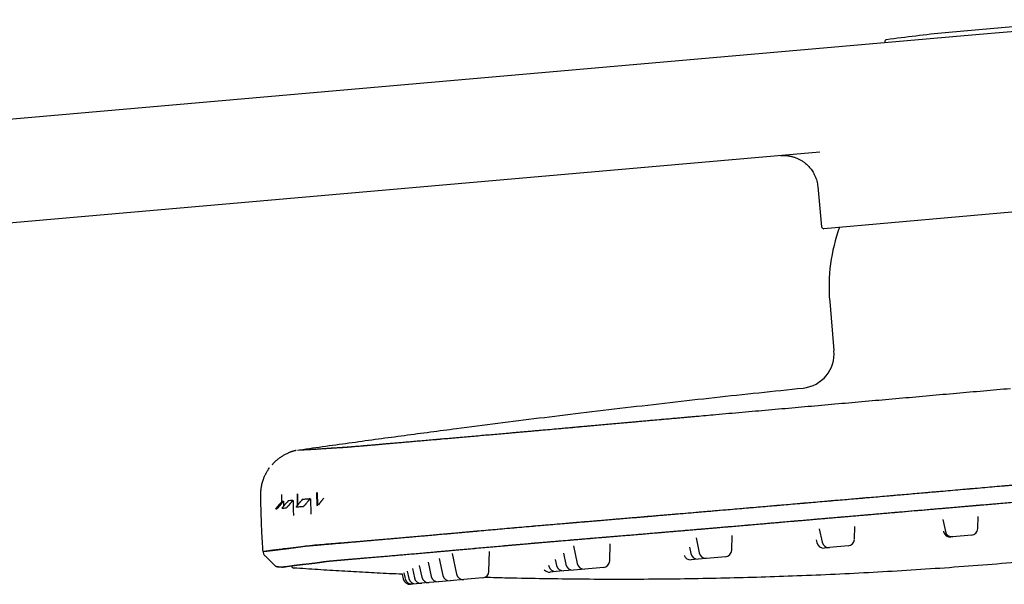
# Model space of a CAD drawing. Header units: millimetres. Extents: x 8 to 1894, y 12 to 2738.
# Tile 157 of 158: x 1639 to 1782, y 2656 to 2738. Entities that reach past the tile are written whole.
import ezdxf

# ---------------------------------------------------------------- set-up
doc = ezdxf.new("R2010")
doc.units = ezdxf.units.MM

msp = doc.modelspace()

# ---------------------------------------------------------------- linework, layer by layer
at = {"color": 7, "linetype": 'Continuous', "lineweight": 30}
for p, q in [((1778.28, 2736), (1802.32, 2738.1)), ((1778.22, 2736.65), (1773.31, 2736.22)), ((1783.13, 2737.08), (1778.22, 2736.65)), ((1465.78, 2708.66), (1778.28, 2736)), ((1764.58, 2734.88), (1764.58, 2734.8)), ((1755.14, 2718.91), (1464.1, 2693.45)), ((1754.86, 2713.91), (1755.42, 2708.09)), ((1805.37, 2712.17), (1755.74, 2707.82)), ((1756.59, 2697.26), (1757.21, 2690.15)), ((1679.45, 2675.73), (1679.72, 2675.78)), ((1682.21, 2669.59), (1682.25, 2667.74)), ((1682.37, 2667.75), (1682.34, 2669.59)), ((1677.19, 2668.32), (1677.02, 2668.12)), ((1677.23, 2668.11), (1677.42, 2668.34)), ((1678.1, 2668.4), (1677.95, 2668.22)), ((1678.57, 2668.21), (1678.79, 2668.46)), ((1678.79, 2668.46), (1678.79, 2668.47)), ((1680.13, 2668.58), (1680, 2668.42)), ((1681.04, 2668.4), (1681.28, 2668.68)), ((1681.28, 2668.68), (1681.31, 2668.69)), ((1681.31, 2668.69), (1681.36, 2666.48)), ((1682.25, 2667.74), (1682.37, 2667.75)), ((1772.99, 2665.7), (1773.36, 2663.97)), ((1778.05, 2664.38), (1778.11, 2666.11)), ((1742.38, 2661.26), (1742.46, 2663.38)), ((1755.07, 2664.34), (1755.48, 2662.4)), ((1760.18, 2662.82), (1760.25, 2664.69)), ((1773.09, 2664), (1773.1, 2663.95)), ((1777.14, 2663.42), (1774.42, 2663.18)), ((1719.46, 2661.85), (1720, 2659.3)), ((1724.7, 2659.71), (1724.78, 2662.15)), ((1737.21, 2663.05), (1737.68, 2660.85)), ((1754.65, 2662.75), (1754.73, 2662.34)), ((1759.27, 2661.85), (1756.55, 2661.62)), ((1774.42, 2663.18), (1774.17, 2663.16)), ((1674.74, 2660.43), (1676.2, 2658.97)), ((1701.86, 2660.76), (1702.5, 2657.77)), ((1707.19, 2658.18), (1707.29, 2661.03)), ((1718.01, 2660.8), (1718.36, 2659.16)), ((1736.26, 2661.7), (1736.47, 2660.74)), ((1756.55, 2661.62), (1755.8, 2661.55)), ((1688.09, 2660.02), (1688.65, 2660.07)), ((1697.1, 2659.01), (1697.46, 2657.33)), ((1698.4, 2659.49), (1698.83, 2657.45)), ((1699.98, 2660.06), (1700.5, 2657.59)), ((1715.83, 2659.09), (1715.87, 2658.94)), ((1716.81, 2659.88), (1716.99, 2659.04)), ((1737.53, 2659.95), (1736.51, 2659.86)), ((1738.75, 2660.06), (1737.53, 2659.95)), ((1741.47, 2660.3), (1738.75, 2660.06)), ((1676.56, 2658.83), (1676.51, 2658.82)), ((1676.56, 2658.83), (1677.21, 2658.78)), ((1694.63, 2657.78), (1694.78, 2657.09)), ((1694.87, 2657.94), (1695.04, 2657.12)), ((1695.35, 2658.22), (1695.58, 2657.16)), ((1696.09, 2658.59), (1696.38, 2657.23)), ((1716.93, 2658.15), (1716.05, 2658.07)), ((1718.06, 2658.25), (1716.93, 2658.15)), ((1719.43, 2658.37), (1718.06, 2658.25)), ((1721.07, 2658.51), (1719.43, 2658.37)), ((1723.79, 2658.75), (1721.07, 2658.51)), ((1696.11, 2656.33), (1695.84, 2656.31)), ((1696.64, 2656.37), (1696.11, 2656.33)), ((1697.44, 2656.45), (1696.64, 2656.37)), ((1698.53, 2656.54), (1697.44, 2656.45)), ((1699.9, 2656.66), (1698.53, 2656.54)), ((1701.57, 2656.81), (1699.9, 2656.66)), ((1703.56, 2656.98), (1701.57, 2656.81)), ((1706.28, 2657.22), (1703.56, 2656.98))]:
    msp.add_line(p, q, dxfattribs=at)
for centre, radius, start, end in [((1802.75, 2456.31), 281.45, 96.0033, 97.742), ((1764.87, 2734.9), 0.3, 97.742, 185), ((1755.72, 2708.12), 0.3, 185.5, 275), ((1781.49, 2699.43), 25, 159.906, 185), ((1752.23, 2689.71), 5, 275.8935, 5), ((1802.6, 2670.16), 125.47, 180.3867, 180.8711), ((1819.51, 2670.74), 140.14, 180.5407, 181.2476), ((1820.14, 2670.76), 140.7, 180.5452, 181.2096), ((1804.64, 2670.23), 127.24, 180.852, 181.1818), ((1814.63, 2670.55), 135.85, 180.881, 181.8108), ((1774.08, 2664.15), 1, 192, 275), ((1774.33, 2664.18), 1, 192, 275), ((1777.05, 2664.41), 1, 275, 358), ((1755.71, 2662.55), 1, 192, 275), ((1756.46, 2662.61), 1, 192, 275), ((1759.18, 2662.85), 1, 275, 358), ((1736.42, 2660.86), 1, 201.1151, 275), ((1737.44, 2660.95), 1, 192, 275), ((1738.66, 2661.06), 1, 192, 275), ((1741.38, 2661.29), 1, 275, 358), ((1717.97, 2659.24), 1, 192, 275), ((1719.34, 2659.36), 1, 192, 275), ((1720.98, 2659.51), 1, 192, 275), ((1723.7, 2659.75), 1, 275, 358), ((1678.95, 2659.05), 0.4, 189.4345, 266.0961), ((1701.48, 2657.8), 1, 192, 275), ((1703.47, 2657.98), 1, 192, 275), ((1706.19, 2658.21), 1, 275, 358), ((1715.96, 2659.07), 1, 221.9797, 275), ((1716.84, 2659.15), 1, 192, 275), ((1695.76, 2657.3), 1, 192, 275), ((1696.02, 2657.32), 1, 192, 275), ((1696.55, 2657.37), 1, 192, 275), ((1697.36, 2657.44), 1, 192, 275), ((1698.44, 2657.54), 1, 192, 275), ((1699.81, 2657.66), 1, 192, 275)]:
    msp.add_arc(centre, radius, start, end, dxfattribs=at)
msp.add_ellipse((1682.08, 2668.21), major_axis=(-0.044, 0.497), ratio=0.996043, start_param=3.408672, end_param=3.696509, dxfattribs=at)
for points, knots in [([(1749.45, 2718.42), (1749.56, 2718.42), (1749.77, 2718.44), (1750.08, 2718.43), (1750.37, 2718.41), (1750.66, 2718.38), (1751, 2718.31), (1751.38, 2718.21), (1751.81, 2718.05), (1752.15, 2717.89), (1752.41, 2717.75), (1752.59, 2717.64), (1752.79, 2717.51), (1753, 2717.35), (1753.22, 2717.16), (1753.46, 2716.94), (1753.68, 2716.69), (1753.9, 2716.42), (1754.09, 2716.14), (1754.28, 2715.83), (1754.45, 2715.49), (1754.59, 2715.12), (1754.72, 2714.73), (1754.81, 2714.33), (1754.84, 2714.05), (1754.86, 2713.91)], [0, 0, 0, 0, 0.042388, 0.081852, 0.119571, 0.156408, 0.192237, 0.2506, 0.309611, 0.369159, 0.394789, 0.421382, 0.451559, 0.485469, 0.523078, 0.564317, 0.609075, 0.651003, 0.695358, 0.741963, 0.790601, 0.841022, 0.892939, 0.946043, 1, 1, 1, 1]), ([(1679.72, 2675.78), (1681, 2675.96), (1683.55, 2676.32), (1687.37, 2676.85), (1691.16, 2677.37), (1694.94, 2677.88), (1698.71, 2678.38), (1703.22, 2678.97), (1708.48, 2679.65), (1714.48, 2680.4), (1720.66, 2681.15), (1726.98, 2681.9), (1733.44, 2682.65), (1739.88, 2683.37), (1746.31, 2684.07), (1750.6, 2684.51), (1752.74, 2684.74)], [0, 0, 0, 0, 0.0527687, 0.1050761, 0.157056, 0.2088424, 0.2605694, 0.3123708, 0.3942075, 0.4765662, 0.5592159, 0.6478246, 0.7362144, 0.8242923, 0.9121773, 1, 1, 1, 1]), ([(1679.72, 2675.78), (1679.72, 2675.78), (1679.73, 2675.78), (1679.8, 2675.78), (1679.91, 2675.78), (1680.07, 2675.79), (1680.28, 2675.8), (1680.52, 2675.81), (1680.81, 2675.83), (1681.14, 2675.84), (1681.49, 2675.86), (1681.88, 2675.88), (1682.28, 2675.91), (1682.71, 2675.94), (1683.18, 2675.97), (1683.68, 2676), (1684.22, 2676.04), (1684.77, 2676.07), (1685.24, 2676.1), (1685.52, 2676.12), (1685.64, 2676.12), (1685.77, 2676.13), (1685.9, 2676.14), (1686.05, 2676.15), (1686.22, 2676.16), (1686.43, 2676.17), (1686.68, 2676.19), (1686.96, 2676.21), (1687.29, 2676.24), (1687.66, 2676.27), (1688.09, 2676.31), (1688.57, 2676.35), (1689.1, 2676.39), (1689.68, 2676.44), (1690.3, 2676.5), (1690.96, 2676.55), (1691.65, 2676.61), (1692.36, 2676.68), (1693.1, 2676.74), (1693.88, 2676.81), (1694.71, 2676.88), (1695.6, 2676.96), (1696.54, 2677.04), (1697.52, 2677.13), (1698.54, 2677.22), (1699.6, 2677.31), (1700.67, 2677.4), (1701.74, 2677.49), (1702.82, 2677.59), (1703.92, 2677.68), (1705.05, 2677.78), (1706.16, 2677.88), (1707.27, 2677.98), (1708.35, 2678.07), (1709.46, 2678.17), (1710.59, 2678.27), (1711.73, 2678.37), (1712.89, 2678.47), (1714.09, 2678.58), (1715.35, 2678.69), (1716.67, 2678.81), (1718, 2678.92), (1719.33, 2679.04), (1720.95, 2679.19), (1722.84, 2679.36), (1725, 2679.55), (1727.17, 2679.75), (1729.35, 2679.94), (1731.74, 2680.16), (1734.37, 2680.39), (1737.22, 2680.65), (1740.4, 2680.93), (1743.9, 2681.24), (1747.73, 2681.58), (1751.56, 2681.92), (1755.42, 2682.26), (1759.31, 2682.61), (1763.22, 2682.96), (1767.13, 2683.3), (1771.04, 2683.65), (1774.95, 2684), (1778.87, 2684.34), (1781.48, 2684.57), (1782.78, 2684.68)], [0, 0, 0, 0, 0.031051, 0.062105, 0.093161, 0.124219, 0.155279, 0.185783, 0.216288, 0.246792, 0.277293, 0.304524, 0.331755, 0.358987, 0.386221, 0.413458, 0.440697, 0.467941, 0.495188, 0.50097, 0.506753, 0.512536, 0.518315, 0.524088, 0.529851, 0.535277, 0.5407, 0.546123, 0.551553, 0.556995, 0.562787, 0.568618, 0.574485, 0.58038, 0.586295, 0.592224, 0.597806, 0.603369, 0.608921, 0.614466, 0.62001, 0.625897, 0.631807, 0.637735, 0.643672, 0.649607, 0.65553, 0.661097, 0.66665, 0.672195, 0.677737, 0.683283, 0.688332, 0.693398, 0.698478, 0.703566, 0.708655, 0.713739, 0.718811, 0.724379, 0.729944, 0.735514, 0.741093, 0.74668, 0.755608, 0.764534, 0.773457, 0.782379, 0.791302, 0.802986, 0.81467, 0.826353, 0.841992, 0.857619, 0.873229, 0.888822, 0.90472, 0.920609, 0.936491, 0.952368, 0.968244, 0.98412, 1, 1, 1, 1]), ([(1679.72, 2675.78), (1679.72, 2675.78), (1679.72, 2675.78), (1679.74, 2675.78), (1679.76, 2675.78), (1679.8, 2675.78), (1679.84, 2675.78), (1679.89, 2675.79), (1679.95, 2675.79), (1680.02, 2675.79), (1680.1, 2675.79), (1680.19, 2675.8), (1680.28, 2675.8), (1680.37, 2675.81), (1680.47, 2675.81), (1680.58, 2675.82), (1680.69, 2675.82), (1680.8, 2675.83), (1680.91, 2675.83), (1681, 2675.84), (1681.06, 2675.84), (1681.1, 2675.84), (1681.11, 2675.84), (1681.12, 2675.84), (1681.13, 2675.84), (1681.14, 2675.84), (1681.15, 2675.84), (1681.18, 2675.85), (1681.3, 2675.85), (1681.52, 2675.86), (1681.85, 2675.88), (1682.21, 2675.9), (1682.6, 2675.93), (1683.02, 2675.96), (1683.48, 2675.99), (1683.98, 2676.02), (1684.49, 2676.06), (1684.91, 2676.08), (1685.19, 2676.1), (1685.31, 2676.11), (1685.36, 2676.11), (1685.37, 2676.11), (1685.38, 2676.11), (1685.38, 2676.11), (1685.39, 2676.11), (1685.39, 2676.11), (1685.4, 2676.11), (1685.43, 2676.11), (1685.48, 2676.12), (1685.55, 2676.12), (1685.62, 2676.12), (1685.69, 2676.13), (1685.75, 2676.13), (1685.81, 2676.13), (1685.86, 2676.14), (1685.91, 2676.14), (1685.95, 2676.14), (1685.99, 2676.14), (1686.02, 2676.14), (1686.06, 2676.15), (1686.08, 2676.15), (1686.11, 2676.15), (1686.12, 2676.15), (1686.14, 2676.15), (1686.16, 2676.15), (1686.19, 2676.15), (1686.23, 2676.16), (1686.34, 2676.16), (1686.48, 2676.17), (1686.64, 2676.19), (1686.76, 2676.2), (1686.89, 2676.21), (1687.04, 2676.22), (1687.18, 2676.23), (1687.34, 2676.24), (1687.51, 2676.26), (1687.76, 2676.28), (1688.12, 2676.31), (1688.61, 2676.35), (1689.15, 2676.4), (1689.73, 2676.45), (1690.35, 2676.5), (1691, 2676.56), (1691.68, 2676.62), (1692.39, 2676.68), (1693.13, 2676.74), (1693.91, 2676.81), (1694.74, 2676.88), (1695.62, 2676.96), (1696.56, 2677.04), (1697.53, 2677.13), (1698.53, 2677.21), (1699.57, 2677.3), (1700.62, 2677.4), (1701.68, 2677.49), (1702.75, 2677.58), (1703.86, 2677.68), (1705, 2677.78), (1706.13, 2677.88), (1707.25, 2677.98), (1708.33, 2678.07), (1709.41, 2678.16), (1710.49, 2678.26), (1711.59, 2678.36), (1712.72, 2678.46), (1713.89, 2678.56), (1715.09, 2678.67), (1716.33, 2678.78), (1717.45, 2678.88), (1718.45, 2678.97), (1719.28, 2679.04), (1719.86, 2679.09), (1720.18, 2679.12), (1720.28, 2679.13), (1720.38, 2679.14), (1720.49, 2679.15), (1720.59, 2679.16), (1720.97, 2679.19), (1721.65, 2679.25), (1722.65, 2679.34), (1723.68, 2679.44), (1724.75, 2679.53), (1725.85, 2679.63), (1726.98, 2679.73), (1728.15, 2679.84), (1729.35, 2679.94), (1730.59, 2680.06), (1731.87, 2680.17), (1733.18, 2680.29), (1734.53, 2680.41), (1735.69, 2680.51), (1736.64, 2680.6), (1737.21, 2680.65), (1737.54, 2680.68), (1737.63, 2680.68)], [0, 0, 0, 0, 0.01731, 0.0344, 0.051272, 0.067924, 0.084356, 0.100568, 0.11656, 0.133897, 0.150967, 0.16777, 0.184305, 0.200573, 0.216572, 0.232305, 0.24777, 0.26297, 0.277905, 0.286973, 0.295942, 0.297062, 0.298181, 0.299298, 0.300414, 0.301528, 0.302641, 0.303807, 0.311109, 0.340662, 0.371056, 0.401316, 0.431445, 0.461443, 0.491299, 0.523961, 0.556416, 0.58479, 0.597216, 0.602671, 0.605069, 0.605338, 0.605607, 0.605876, 0.606145, 0.606414, 0.606683, 0.606952, 0.611324, 0.61544, 0.619299, 0.622902, 0.626248, 0.629339, 0.632174, 0.634607, 0.636815, 0.638797, 0.640554, 0.642085, 0.643391, 0.644471, 0.644792, 0.645532, 0.646437, 0.64734, 0.648242, 0.651768, 0.658006, 0.661143, 0.664262, 0.667364, 0.67045, 0.673521, 0.676577, 0.679619, 0.682647, 0.689943, 0.697194, 0.704409, 0.711596, 0.718764, 0.725921, 0.732665, 0.739413, 0.74617, 0.752944, 0.75974, 0.766945, 0.774122, 0.781277, 0.788421, 0.795561, 0.802709, 0.809463, 0.816243, 0.823057, 0.829916, 0.836831, 0.843169, 0.849396, 0.85533, 0.861262, 0.867264, 0.873332, 0.879471, 0.885852, 0.892318, 0.898872, 0.903248, 0.907665, 0.911587, 0.912103, 0.91262, 0.913137, 0.913655, 0.914173, 0.914692, 0.919522, 0.924543, 0.929755, 0.935159, 0.940755, 0.946437, 0.952303, 0.958353, 0.964587, 0.971003, 0.977602, 0.984384, 0.991358, 0.995027, 0.99862, 1, 1, 1, 1]), ([(1679.24, 2675.69), (1679.23, 2675.69), (1679.21, 2675.68), (1679.18, 2675.67), (1679.13, 2675.66), (1679.07, 2675.65), (1679.02, 2675.63), (1678.96, 2675.62), (1678.89, 2675.6), (1678.83, 2675.58), (1678.76, 2675.56), (1678.68, 2675.54), (1678.61, 2675.51), (1678.55, 2675.49), (1678.51, 2675.48), (1678.44, 2675.46), (1678.35, 2675.42), (1678.23, 2675.37), (1678.06, 2675.3), (1677.87, 2675.22), (1677.66, 2675.11), (1677.38, 2674.97), (1677.05, 2674.76), (1676.73, 2674.53), (1676.48, 2674.33), (1676.29, 2674.16), (1676.08, 2673.97), (1675.89, 2673.78), (1675.78, 2673.64), (1675.73, 2673.59)], [0, 0, 0, 0, 0.034715, 0.109355, 0.177029, 0.237764, 0.291602, 0.338599, 0.378843, 0.412474, 0.439738, 0.461099, 0.477531, 0.484541, 0.491232, 0.500218, 0.513825, 0.534611, 0.561343, 0.594104, 0.629525, 0.665072, 0.735159, 0.805453, 0.841995, 0.878946, 0.920331, 0.967136, 1, 1, 1, 1]), ([(1674.13, 2669.3), (1674.13, 2669.48), (1674.14, 2669.84), (1674.21, 2670.4), (1674.32, 2670.96), (1674.48, 2671.48), (1674.67, 2671.96), (1674.88, 2672.39), (1675.12, 2672.81), (1675.31, 2673.07), (1675.4, 2673.2)], [0, 0, 0, 0, 0.129811, 0.26328, 0.400054, 0.539708, 0.653195, 0.767939, 0.883645, 1, 1, 1, 1]), ([(1680.38, 2661.82), (1680.39, 2661.82), (1680.4, 2661.82), (1680.42, 2661.83), (1680.43, 2661.83), (1680.43, 2661.83), (1680.44, 2661.83), (1680.44, 2661.83), (1680.44, 2661.83), (1680.44, 2661.83), (1680.45, 2661.83), (1680.45, 2661.83), (1680.46, 2661.83), (1680.47, 2661.83), (1680.48, 2661.83), (1680.49, 2661.84), (1680.51, 2661.84), (1680.54, 2661.84), (1680.57, 2661.84), (1680.6, 2661.85), (1680.64, 2661.85), (1680.69, 2661.85), (1680.76, 2661.86), (1680.83, 2661.87), (1680.92, 2661.87), (1681.02, 2661.88), (1681.14, 2661.89), (1681.27, 2661.9), (1681.43, 2661.92), (1681.6, 2661.93), (1681.79, 2661.95), (1681.99, 2661.97), (1682.21, 2661.98), (1682.44, 2662), (1682.7, 2662.03), (1682.98, 2662.05), (1683.28, 2662.08), (1683.61, 2662.11), (1683.95, 2662.14), (1684.33, 2662.17), (1684.73, 2662.2), (1685.17, 2662.24), (1685.66, 2662.28), (1686.2, 2662.33), (1686.78, 2662.38), (1687.4, 2662.43), (1688.06, 2662.49), (1688.75, 2662.55), (1689.44, 2662.61), (1690.14, 2662.67), (1690.79, 2662.73), (1691.39, 2662.78), (1691.9, 2662.82), (1692.25, 2662.86), (1692.45, 2662.87), (1692.51, 2662.88), (1692.56, 2662.88), (1692.62, 2662.89), (1692.67, 2662.89), (1692.73, 2662.9), (1693.07, 2662.93), (1693.71, 2662.98), (1694.67, 2663.07), (1695.63, 2663.15), (1696.61, 2663.24), (1697.6, 2663.32), (1698.59, 2663.41), (1699.6, 2663.5), (1700.62, 2663.59), (1701.65, 2663.68), (1702.57, 2663.76), (1703.37, 2663.84), (1703.88, 2663.88), (1704.23, 2663.91), (1704.41, 2663.93), (1704.58, 2663.95), (1704.76, 2663.96), (1704.94, 2663.98), (1705.5, 2664.03), (1706.45, 2664.11), (1707.8, 2664.23), (1709.17, 2664.35), (1710.55, 2664.48), (1711.95, 2664.6), (1713.29, 2664.71), (1714.59, 2664.83), (1715.84, 2664.93), (1717.22, 2665.05), (1718.26, 2665.14), (1718.96, 2665.2), (1719.18, 2665.22), (1719.39, 2665.24), (1719.61, 2665.25), (1719.83, 2665.27), (1720.65, 2665.34), (1722.08, 2665.46), (1724.12, 2665.63), (1726.16, 2665.81), (1728.18, 2665.98), (1730.19, 2666.15), (1732.57, 2666.35), (1735.31, 2666.58), (1738.41, 2666.84), (1741.37, 2667.09), (1744.2, 2667.33), (1746.9, 2667.57), (1749.58, 2667.79), (1752.24, 2668.02), (1754.86, 2668.25), (1757.46, 2668.47), (1760.05, 2668.69), (1762.62, 2668.91), (1765.17, 2669.13), (1767.69, 2669.35), (1770.19, 2669.57), (1772.8, 2669.79), (1775.53, 2670.03), (1778.38, 2670.28), (1781.2, 2670.53), (1783.07, 2670.69), (1784, 2670.77)], [0, 0, 0, 0, 0.001355, 0.003648, 0.003905, 0.004161, 0.004417, 0.004673, 0.004929, 0.005185, 0.00544, 0.005615, 0.006096, 0.006842, 0.007726, 0.008818, 0.010119, 0.011955, 0.01409, 0.016526, 0.019261, 0.022296, 0.026052, 0.030184, 0.034693, 0.039582, 0.044848, 0.05039, 0.056298, 0.062572, 0.069211, 0.075131, 0.081314, 0.08776, 0.094468, 0.101438, 0.108671, 0.115731, 0.123025, 0.130553, 0.138317, 0.146318, 0.155062, 0.164074, 0.173352, 0.182894, 0.192697, 0.20276, 0.211826, 0.221087, 0.230543, 0.236892, 0.243326, 0.249061, 0.249709, 0.250358, 0.251007, 0.251658, 0.252309, 0.252961, 0.253614, 0.264418, 0.275069, 0.28557, 0.29592, 0.306116, 0.316156, 0.326039, 0.33602, 0.345833, 0.35548, 0.361758, 0.367965, 0.369579, 0.371188, 0.372792, 0.374392, 0.375987, 0.377577, 0.389464, 0.401297, 0.413073, 0.424789, 0.436441, 0.448025, 0.458163, 0.468249, 0.478288, 0.491471, 0.493191, 0.49491, 0.496628, 0.498344, 0.500059, 0.501773, 0.517938, 0.534, 0.549963, 0.565832, 0.581614, 0.597306, 0.62177, 0.645972, 0.669915, 0.69111, 0.71216, 0.733045, 0.753712, 0.774122, 0.794312, 0.814354, 0.834304, 0.854125, 0.873739, 0.893083, 0.912173, 0.934433, 0.956513, 0.978391, 1, 1, 1, 1]), ([(1681.64, 2661.96), (1681.71, 2661.97), (1681.88, 2661.99), (1682.21, 2662.02), (1682.62, 2662.05), (1683.07, 2662.09), (1683.56, 2662.13), (1684.09, 2662.17), (1684.68, 2662.22), (1685.32, 2662.27), (1686.01, 2662.33), (1686.73, 2662.39), (1687.5, 2662.45), (1688.29, 2662.52), (1689.11, 2662.59), (1689.93, 2662.66), (1690.79, 2662.73), (1691.68, 2662.81), (1692.62, 2662.89), (1693.62, 2662.97), (1694.66, 2663.07), (1695.74, 2663.16), (1696.86, 2663.26), (1698.01, 2663.36), (1699.16, 2663.46), (1700.32, 2663.57), (1701.48, 2663.67), (1702.66, 2663.77), (1703.86, 2663.88), (1705.11, 2663.99), (1706.4, 2664.11), (1707.73, 2664.23), (1709.09, 2664.35), (1710.48, 2664.47), (1711.89, 2664.59), (1713.29, 2664.72), (1714.68, 2664.84), (1716.06, 2664.95), (1717.44, 2665.07), (1718.83, 2665.19), (1720.5, 2665.33), (1722.44, 2665.49), (1724.66, 2665.68), (1726.89, 2665.86), (1729.12, 2666.05), (1731.57, 2666.26), (1734.26, 2666.49), (1737.18, 2666.73), (1740.43, 2667.01), (1744.02, 2667.32), (1747.95, 2667.66), (1751.88, 2668), (1755.84, 2668.34), (1759.83, 2668.68), (1763.86, 2669.03), (1767.88, 2669.37), (1771.91, 2669.72), (1775.94, 2670.07), (1779.97, 2670.42), (1782.66, 2670.65), (1784, 2670.77)], [0, 0, 0, 0, 0.007237, 0.019074, 0.030877, 0.042657, 0.054423, 0.066185, 0.078673, 0.091189, 0.103732, 0.1163, 0.128894, 0.141503, 0.153355, 0.16517, 0.176958, 0.188729, 0.200491, 0.212971, 0.225471, 0.237997, 0.250551, 0.26314, 0.275762, 0.287632, 0.299462, 0.311259, 0.323034, 0.334795, 0.347264, 0.359745, 0.37225, 0.384793, 0.397387, 0.410047, 0.421971, 0.433851, 0.445693, 0.457501, 0.469275, 0.488009, 0.506704, 0.525368, 0.544002, 0.562622, 0.587007, 0.611407, 0.635816, 0.6685, 0.701179, 0.733855, 0.76653, 0.799877, 0.833228, 0.866581, 0.899936, 0.933292, 0.966647, 1, 1, 1, 1]), ([(1674.45, 2661.06), (1674.4, 2661.75), (1674.31, 2663.12), (1674.22, 2665.18), (1674.15, 2667.24), (1674.14, 2668.61), (1674.13, 2669.3)], [0, 0, 0, 0, 0.249999, 0.499992, 0.749983, 1, 1, 1, 1]), ([(1674.19, 2669.3), (1674.17, 2669.3), (1674.14, 2669.3), (1674.14, 2669.3), (1674.14, 2669.3)], [0, 0, 0, 0, 0.495751, 1, 1, 1, 1]), ([(1676.3, 2667.24), (1676.3, 2667.25), (1676.3, 2667.25), (1676.3, 2667.25), (1676.31, 2667.26), (1676.33, 2667.28), (1676.35, 2667.31), (1676.38, 2667.35), (1676.43, 2667.41), (1676.48, 2667.47), (1676.51, 2667.51), (1676.55, 2667.55), (1676.58, 2667.59), (1676.62, 2667.63), (1676.65, 2667.68), (1676.69, 2667.72), (1676.74, 2667.77), (1676.78, 2667.83), (1676.85, 2667.91), (1676.93, 2668), (1676.99, 2668.08), (1677.02, 2668.12)], [0, 0, 0, 0, 0.006174, 0.036945, 0.092822, 0.136257, 0.180864, 0.22681, 0.347847, 0.391727, 0.437444, 0.485024, 0.522646, 0.562382, 0.604247, 0.648255, 0.694416, 0.742717, 0.807882, 0.893643, 1, 1, 1, 1]), ([(1677.23, 2668.11), (1677.2, 2668.07), (1677.14, 2668), (1677.06, 2667.91), (1676.99, 2667.83), (1676.94, 2667.77), (1676.89, 2667.71), (1676.85, 2667.66), (1676.8, 2667.61), (1676.77, 2667.56), (1676.73, 2667.52), (1676.69, 2667.48), (1676.64, 2667.42), (1676.6, 2667.37), (1676.56, 2667.32), (1676.54, 2667.3), (1676.52, 2667.28), (1676.51, 2667.27), (1676.5, 2667.26), (1676.5, 2667.26), (1676.5, 2667.26), (1676.5, 2667.26), (1676.5, 2667.26)], [0, 0, 0, 0, 0.100508, 0.183837, 0.249989, 0.305672, 0.358452, 0.408329, 0.455322, 0.499458, 0.545458, 0.589667, 0.632111, 0.749266, 0.79361, 0.836686, 0.878649, 0.947129, 0.976728, 0.989681, 0.995369, 1, 1, 1, 1]), ([(1677.19, 2668.32), (1677.22, 2668.32), (1677.27, 2668.32), (1677.37, 2668.33), (1677.42, 2668.34)], [0, 0, 0, 0, 0.499788, 1, 1, 1, 1]), ([(1677.22, 2667.32), (1677.22, 2667.32), (1677.22, 2667.32), (1677.22, 2667.32), (1677.22, 2667.32), (1677.22, 2667.32), (1677.22, 2667.33), (1677.22, 2667.33), (1677.23, 2667.35), (1677.25, 2667.37), (1677.27, 2667.39), (1677.3, 2667.43), (1677.35, 2667.49), (1677.4, 2667.55), (1677.43, 2667.6), (1677.47, 2667.64), (1677.5, 2667.68), (1677.53, 2667.72), (1677.57, 2667.77), (1677.61, 2667.82), (1677.65, 2667.87), (1677.7, 2667.93), (1677.76, 2668), (1677.85, 2668.1), (1677.91, 2668.18), (1677.95, 2668.22)], [0, 0, 0, 0, 0.003439, 0.006721, 0.011882, 0.021112, 0.037648, 0.067392, 0.121444, 0.163502, 0.206738, 0.25132, 0.368287, 0.410797, 0.455134, 0.501323, 0.537542, 0.575893, 0.616392, 0.659051, 0.703879, 0.75086, 0.810013, 0.893062, 1, 1, 1, 1]), ([(1678.57, 2668.21), (1678.54, 2668.17), (1678.48, 2668.1), (1678.4, 2668.01), (1678.34, 2667.93), (1678.28, 2667.87), (1678.24, 2667.81), (1678.19, 2667.76), (1678.15, 2667.71), (1678.11, 2667.67), (1678.07, 2667.63), (1678.04, 2667.59), (1677.99, 2667.53), (1677.94, 2667.48), (1677.9, 2667.44), (1677.88, 2667.42), (1677.86, 2667.4), (1677.85, 2667.38), (1677.84, 2667.38), (1677.84, 2667.38), (1677.84, 2667.38), (1677.84, 2667.38), (1677.84, 2667.38)], [0, 0, 0, 0, 0.098367, 0.181709, 0.250032, 0.305499, 0.358165, 0.408031, 0.455119, 0.499457, 0.545349, 0.589495, 0.631923, 0.749315, 0.793557, 0.836576, 0.878522, 0.947048, 0.976687, 0.98966, 0.995358, 1, 1, 1, 1]), ([(1678.79, 2668.46), (1678.66, 2668.45), (1678.41, 2668.43), (1678.2, 2668.41), (1678.1, 2668.4)], [0, 0, 0, 0, 0.500211, 1, 1, 1, 1]), ([(1679.28, 2667.5), (1679.28, 2667.5), (1679.28, 2667.5), (1679.28, 2667.5), (1679.28, 2667.5), (1679.28, 2667.5), (1679.28, 2667.51), (1679.28, 2667.51), (1679.28, 2667.53), (1679.3, 2667.55), (1679.32, 2667.57), (1679.35, 2667.62), (1679.39, 2667.68), (1679.44, 2667.74), (1679.48, 2667.79), (1679.52, 2667.84), (1679.56, 2667.89), (1679.62, 2667.96), (1679.68, 2668.04), (1679.74, 2668.11), (1679.79, 2668.17), (1679.84, 2668.24), (1679.91, 2668.32), (1679.97, 2668.39), (1680, 2668.42)], [0, 0, 0, 0, 0.0034277, 0.0067014, 0.0118503, 0.0210594, 0.0375599, 0.0672496, 0.1212446, 0.1633038, 0.2065852, 0.2512606, 0.367995, 0.4105306, 0.4549434, 0.5012585, 0.5560771, 0.6159185, 0.6808221, 0.7507902, 0.7880436, 0.8419982, 0.9126518, 1, 1, 1, 1]), ([(1681.28, 2668.68), (1681.08, 2668.67), (1680.67, 2668.63), (1680.31, 2668.6), (1680.13, 2668.58)], [0, 0, 0, 0, 0.500385, 1, 1, 1, 1]), ([(1681.04, 2668.4), (1681, 2668.35), (1680.92, 2668.26), (1680.82, 2668.14), (1680.75, 2668.06), (1680.69, 2667.99), (1680.64, 2667.93), (1680.59, 2667.88), (1680.55, 2667.84), (1680.52, 2667.8), (1680.46, 2667.74), (1680.42, 2667.69), (1680.38, 2667.65), (1680.36, 2667.63), (1680.34, 2667.61), (1680.32, 2667.6), (1680.31, 2667.6), (1680.31, 2667.59), (1680.31, 2667.59), (1680.31, 2667.59), (1680.31, 2667.59)], [0, 0, 0, 0, 0.139989, 0.250007, 0.318675, 0.383106, 0.443326, 0.499386, 0.545179, 0.589271, 0.63169, 0.749331, 0.793475, 0.836443, 0.878377, 0.946959, 0.976643, 0.989638, 0.995346, 1, 1, 1, 1]), ([(1682.54, 2667.79), (1682.54, 2667.79), (1682.54, 2667.79), (1682.54, 2667.79), (1682.54, 2667.79), (1682.54, 2667.79), (1682.54, 2667.79), (1682.54, 2667.79), (1682.53, 2667.79), (1682.53, 2667.79), (1682.53, 2667.79), (1682.53, 2667.8), (1682.53, 2667.81), (1682.54, 2667.84), (1682.55, 2667.86), (1682.58, 2667.91), (1682.62, 2667.97), (1682.67, 2668.03), (1682.69, 2668.07), (1682.72, 2668.1), (1682.75, 2668.14), (1682.78, 2668.19), (1682.83, 2668.25), (1682.87, 2668.31), (1682.93, 2668.37), (1682.97, 2668.43), (1683.02, 2668.49), (1683.05, 2668.53), (1683.1, 2668.59), (1683.15, 2668.65), (1683.2, 2668.71), (1683.23, 2668.74), (1683.24, 2668.76), (1683.25, 2668.76), (1683.25, 2668.76)], [0, 0, 0, 0, 0.000251, 0.00042, 0.000651, 0.001112, 0.002035, 0.003881, 0.007575, 0.014973, 0.029814, 0.059721, 0.12079, 0.162834, 0.206187, 0.251021, 0.367346, 0.399107, 0.431968, 0.465951, 0.501044, 0.543957, 0.590361, 0.640275, 0.693716, 0.750677, 0.782598, 0.819252, 0.860641, 0.918128, 0.965449, 0.98965, 0.998711, 1, 1, 1, 1]), ([(1697.72, 2660.85), (1697.82, 2660.86), (1698.27, 2660.9), (1699.12, 2660.98), (1700.25, 2661.08), (1701.38, 2661.18), (1702.52, 2661.28), (1703.66, 2661.38), (1704.82, 2661.49), (1706, 2661.59), (1707.16, 2661.69), (1708.31, 2661.8), (1709.44, 2661.9), (1710.58, 2662), (1711.74, 2662.1), (1712.92, 2662.2), (1714.11, 2662.31), (1715.34, 2662.41), (1716.63, 2662.52), (1717.96, 2662.64), (1719.3, 2662.75), (1720.65, 2662.86), (1722.26, 2663), (1724.15, 2663.15), (1726.31, 2663.33), (1728.48, 2663.51), (1730.65, 2663.69), (1733.04, 2663.9), (1735.66, 2664.12), (1738.51, 2664.36), (1741.69, 2664.63), (1745.19, 2664.94), (1749.03, 2665.27), (1752.87, 2665.6), (1756.74, 2665.93), (1760.64, 2666.26), (1764.57, 2666.6), (1768.5, 2666.94), (1772.43, 2667.27), (1776.36, 2667.61), (1779.23, 2667.86), (1780.78, 2667.99), (1781.03, 2668.02)], [0, 0, 0, 0, 0.0048729, 0.0219438, 0.0390124, 0.0560524, 0.0720674, 0.088045, 0.1039993, 0.1199443, 0.1358935, 0.1504272, 0.1650067, 0.1796151, 0.1942368, 0.2088568, 0.2234615, 0.2380261, 0.2539729, 0.2698639, 0.2857181, 0.3015494, 0.3173676, 0.3426087, 0.367844, 0.3930787, 0.4183146, 0.4435517, 0.4766033, 0.509661, 0.542728, 0.5870331, 0.6313647, 0.6757272, 0.7200987, 0.7653578, 0.8106008, 0.8558296, 0.9010459, 0.9462516, 0.9914485, 1, 1, 1, 1]), ([(1703.97, 2661.41), (1704.35, 2661.44), (1705.12, 2661.51), (1706.27, 2661.61), (1707.42, 2661.72), (1708.56, 2661.82), (1709.73, 2661.92), (1710.91, 2662.03), (1712.13, 2662.13), (1713.39, 2662.24), (1714.69, 2662.36), (1716, 2662.47), (1717.32, 2662.58), (1718.64, 2662.69), (1720.04, 2662.81), (1721.53, 2662.93), (1723.1, 2663.06), (1724.67, 2663.19), (1726.91, 2663.38), (1729.84, 2663.62), (1733.44, 2663.93), (1737.04, 2664.24), (1740.65, 2664.54), (1744.25, 2664.85), (1747.84, 2665.16), (1751.41, 2665.47), (1755, 2665.78), (1758.58, 2666.09), (1762.17, 2666.39), (1765.77, 2666.7), (1769.37, 2667.01), (1772.52, 2667.28), (1775.24, 2667.51), (1777.51, 2667.71), (1779.17, 2667.85), (1780.07, 2667.93), (1780.22, 2667.94)], [0, 0, 0, 0, 0.017467, 0.035076, 0.051681, 0.068329, 0.085024, 0.101746, 0.118476, 0.13621, 0.153911, 0.171526, 0.189053, 0.20651, 0.223919, 0.244396, 0.264847, 0.285284, 0.305714, 0.352296, 0.398879, 0.445492, 0.49214, 0.538829, 0.584735, 0.630697, 0.676718, 0.722761, 0.768824, 0.81491, 0.861031, 0.90716, 0.936189, 0.965287, 0.99421, 1, 1, 1, 1]), ([(1719.01, 2662.72), (1719.21, 2662.74), (1719.71, 2662.78), (1720.48, 2662.85), (1721.08, 2662.9), (1721.43, 2662.93), (1721.53, 2662.93), (1721.64, 2662.94), (1721.75, 2662.95), (1721.86, 2662.96), (1722.3, 2663), (1723.08, 2663.06), (1724.21, 2663.16), (1725.4, 2663.26), (1726.62, 2663.36), (1727.89, 2663.46), (1729.2, 2663.57), (1730.56, 2663.69), (1731.81, 2663.79), (1732.96, 2663.89), (1733.99, 2663.98), (1735.05, 2664.07), (1736.12, 2664.16), (1737.09, 2664.24), (1737.93, 2664.31), (1738.64, 2664.37), (1739.33, 2664.43), (1740.01, 2664.49), (1740.68, 2664.55), (1741.84, 2664.65), (1743.51, 2664.79), (1745.7, 2664.98), (1747.89, 2665.17), (1750.08, 2665.36), (1752.26, 2665.54), (1754.4, 2665.73), (1756.43, 2665.9), (1758.35, 2666.07), (1760.16, 2666.22), (1761.95, 2666.38), (1763.74, 2666.53), (1765.57, 2666.69), (1767.44, 2666.85), (1769.33, 2667.01), (1771.3, 2667.18), (1773.33, 2667.35), (1775.44, 2667.53), (1777.58, 2667.72), (1779.76, 2667.91), (1781.97, 2668.1), (1783.47, 2668.23), (1784.22, 2668.29)], [0, 0, 0, 0, 0.009289, 0.023365, 0.03602, 0.037695, 0.039375, 0.04106, 0.042748, 0.044441, 0.046139, 0.063122, 0.080761, 0.099057, 0.118008, 0.137614, 0.157874, 0.178786, 0.200347, 0.215915, 0.231804, 0.248015, 0.264547, 0.281443, 0.292567, 0.303465, 0.314138, 0.324586, 0.334808, 0.344775, 0.378253, 0.411761, 0.445299, 0.478877, 0.512499, 0.545305, 0.577534, 0.605524, 0.633319, 0.660276, 0.687644, 0.715545, 0.743977, 0.772939, 0.802433, 0.833902, 0.865955, 0.89859, 0.93181, 0.965613, 1, 1, 1, 1]), ([(1682.35, 2659.44), (1682.37, 2659.44), (1682.47, 2659.46), (1682.65, 2659.48), (1682.84, 2659.51), (1682.95, 2659.53), (1682.99, 2659.54), (1683, 2659.54), (1683.01, 2659.54), (1683.02, 2659.54), (1683.04, 2659.54), (1683.09, 2659.55), (1683.21, 2659.57), (1683.4, 2659.6), (1683.64, 2659.62), (1683.9, 2659.65), (1684.2, 2659.68), (1684.52, 2659.71), (1684.86, 2659.74), (1685.21, 2659.78), (1685.5, 2659.8), (1685.71, 2659.82), (1685.82, 2659.83), (1685.94, 2659.84), (1686.07, 2659.85), (1686.19, 2659.86), (1686.32, 2659.87), (1686.45, 2659.88), (1686.72, 2659.91), (1687.16, 2659.94), (1687.79, 2660), (1688.46, 2660.05), (1689.17, 2660.11), (1689.92, 2660.18), (1690.69, 2660.24), (1691.48, 2660.31), (1692.29, 2660.38), (1693.13, 2660.45), (1694, 2660.53), (1694.92, 2660.61), (1695.9, 2660.69), (1696.92, 2660.78), (1697.97, 2660.88), (1699.06, 2660.97), (1700.18, 2661.07), (1701.32, 2661.17), (1702.46, 2661.28), (1703.61, 2661.38), (1704.79, 2661.48), (1705.98, 2661.59), (1707.15, 2661.69), (1708.28, 2661.79), (1709.39, 2661.89), (1710.5, 2661.99), (1711.5, 2662.08), (1712.34, 2662.15), (1713.03, 2662.21), (1713.7, 2662.27), (1714.36, 2662.33), (1715.1, 2662.39), (1715.92, 2662.46), (1716.69, 2662.53), (1717.16, 2662.57), (1717.33, 2662.58)], [0, 0, 0, 0, 0.012126, 0.054744, 0.091866, 0.108085, 0.110204, 0.112321, 0.114438, 0.116553, 0.118667, 0.12078, 0.145227, 0.169152, 0.192575, 0.215522, 0.238015, 0.260077, 0.279153, 0.297926, 0.316412, 0.321805, 0.327175, 0.332522, 0.337847, 0.343148, 0.348428, 0.353686, 0.358922, 0.381414, 0.403789, 0.426067, 0.448269, 0.470413, 0.492518, 0.51334, 0.53416, 0.554992, 0.575853, 0.596759, 0.618753, 0.640748, 0.662767, 0.684835, 0.706977, 0.72922, 0.750313, 0.771553, 0.792734, 0.813835, 0.834898, 0.853556, 0.872188, 0.890802, 0.909405, 0.9211, 0.932285, 0.942729, 0.953274, 0.964066, 0.977905, 0.992136, 1, 1, 1, 1]), ([(1674.45, 2661.06), (1674.46, 2661.06), (1674.47, 2661.07), (1674.54, 2661.08), (1674.66, 2661.1), (1674.82, 2661.12), (1675.03, 2661.15), (1675.28, 2661.19), (1675.58, 2661.23), (1675.92, 2661.28), (1676.31, 2661.33), (1676.74, 2661.38), (1677.22, 2661.44), (1677.74, 2661.49), (1678.21, 2661.54), (1678.59, 2661.58), (1678.87, 2661.62), (1679.15, 2661.65), (1679.46, 2661.69), (1679.77, 2661.73), (1680.07, 2661.77), (1680.29, 2661.81), (1680.44, 2661.83), (1680.47, 2661.83)], [0, 0, 0, 0, 0.050041, 0.113141, 0.176237, 0.239331, 0.302427, 0.364398, 0.426373, 0.488355, 0.550345, 0.612341, 0.674342, 0.736343, 0.798339, 0.826174, 0.854011, 0.881855, 0.909707, 0.937531, 0.965307, 0.993201, 1, 1, 1, 1]), ([(1674.45, 2661.06), (1674.45, 2661.06), (1674.45, 2661.06), (1674.46, 2661.06), (1674.48, 2661.07), (1674.5, 2661.07), (1674.53, 2661.07), (1674.56, 2661.08), (1674.61, 2661.08), (1674.66, 2661.09), (1674.72, 2661.09), (1674.79, 2661.1), (1674.87, 2661.11), (1674.95, 2661.12), (1675.04, 2661.13), (1675.13, 2661.14), (1675.23, 2661.15), (1675.34, 2661.16), (1675.44, 2661.18), (1675.55, 2661.19), (1675.65, 2661.2), (1675.76, 2661.21), (1675.87, 2661.23), (1675.98, 2661.24), (1676.1, 2661.25), (1676.22, 2661.27), (1676.34, 2661.28), (1676.46, 2661.3), (1676.59, 2661.31), (1676.73, 2661.33), (1676.86, 2661.34), (1677, 2661.36), (1677.14, 2661.38), (1677.28, 2661.4), (1677.44, 2661.42), (1677.59, 2661.43), (1677.74, 2661.45), (1677.9, 2661.47), (1678.05, 2661.49), (1678.2, 2661.51), (1678.35, 2661.53), (1678.49, 2661.55), (1678.63, 2661.57), (1678.77, 2661.59), (1678.91, 2661.61), (1679.06, 2661.63), (1679.22, 2661.65), (1679.38, 2661.67), (1679.54, 2661.69), (1679.64, 2661.71), (1679.69, 2661.72)], [0, 0, 0, 0, 0.025112, 0.049932, 0.074548, 0.09898, 0.123165, 0.147048, 0.17483, 0.202301, 0.229486, 0.256318, 0.283272, 0.309822, 0.336019, 0.361882, 0.387395, 0.412545, 0.437348, 0.45878, 0.479957, 0.50084, 0.521387, 0.541583, 0.561476, 0.581123, 0.600564, 0.620687, 0.640507, 0.659979, 0.679096, 0.697882, 0.716357, 0.736176, 0.755651, 0.774783, 0.793574, 0.812012, 0.830082, 0.847768, 0.863637, 0.879186, 0.894422, 0.909352, 0.92398, 0.938309, 0.955111, 0.971485, 0.987432, 1, 1, 1, 1]), ([(1674.45, 2661.06), (1674.46, 2661), (1674.47, 2660.88), (1674.53, 2660.72), (1674.62, 2660.56), (1674.7, 2660.47), (1674.74, 2660.43)], [0, 0, 0, 0, 0.247991, 0.499991, 0.751995, 1, 1, 1, 1]), ([(1678.81, 2659.02), (1678.88, 2659.03), (1679.07, 2659.06), (1679.45, 2659.11), (1679.93, 2659.16), (1680.47, 2659.22), (1681.05, 2659.28), (1681.66, 2659.35), (1682.36, 2659.44), (1682.84, 2659.51), (1683.19, 2659.57), (1683.36, 2659.59), (1683.56, 2659.62), (1683.8, 2659.64), (1684.08, 2659.67), (1684.41, 2659.7), (1684.77, 2659.74), (1685.16, 2659.77), (1685.6, 2659.81), (1686.07, 2659.85), (1686.59, 2659.9), (1687.16, 2659.94), (1687.79, 2660), (1688.46, 2660.05), (1689.17, 2660.11), (1689.92, 2660.18), (1690.69, 2660.24), (1691.49, 2660.31), (1692.3, 2660.38), (1693.14, 2660.45), (1694.02, 2660.53), (1694.66, 2660.58), (1695.02, 2660.62), (1695.06, 2660.62)], [0, 0, 0, 0, 0.045647, 0.132514, 0.219381, 0.306254, 0.39313, 0.480005, 0.566877, 0.65375, 0.669891, 0.686051, 0.702208, 0.718348, 0.734461, 0.750537, 0.765649, 0.780727, 0.795785, 0.810837, 0.825894, 0.841905, 0.857972, 0.874073, 0.89019, 0.906303, 0.922387, 0.937505, 0.952589, 0.967651, 0.982705, 0.997763, 1, 1, 1, 1]), ([(1697.73, 2660.85), (1698, 2660.88), (1698.28, 2660.9), (1698.57, 2660.93), (1698.57, 2660.93)], [0, 0, 0, 0, 0.9992254, 1, 1, 1, 1]), ([(1698.57, 2660.93), (1698.9, 2660.96), (1699.23, 2660.99), (1699.58, 2661.02), (1699.59, 2661.02)], [0, 0, 0, 0, 0.972145, 1, 1, 1, 1]), ([(1701.74, 2661.21), (1702.1, 2661.24), (1702.47, 2661.28), (1702.84, 2661.31), (1702.85, 2661.31)], [0, 0, 0, 0, 0.9835144, 1, 1, 1, 1]), ([(1702.85, 2661.31), (1703.22, 2661.34), (1703.59, 2661.38), (1703.97, 2661.41), (1703.97, 2661.41)], [0, 0, 0, 0, 0.991172, 1, 1, 1, 1]), ([(1677.26, 2658.78), (1677.26, 2658.78), (1677.26, 2658.78), (1677.26, 2658.78), (1677.26, 2658.78), (1677.26, 2658.78), (1677.27, 2658.78), (1677.27, 2658.79), (1677.29, 2658.79), (1677.33, 2658.79), (1677.4, 2658.81), (1677.48, 2658.82), (1677.58, 2658.84), (1677.69, 2658.85), (1677.81, 2658.87), (1677.95, 2658.89), (1678.1, 2658.92), (1678.27, 2658.94), (1678.45, 2658.97), (1678.62, 2658.99), (1678.77, 2659.01), (1678.89, 2659.03), (1679.02, 2659.05), (1679.16, 2659.06), (1679.3, 2659.08), (1679.47, 2659.1), (1679.68, 2659.13), (1679.94, 2659.16), (1680.18, 2659.19), (1680.42, 2659.21), (1680.64, 2659.24), (1680.87, 2659.26), (1681.12, 2659.29), (1681.33, 2659.31), (1681.51, 2659.33), (1681.66, 2659.35), (1681.8, 2659.37), (1681.93, 2659.38), (1682.03, 2659.4), (1682.12, 2659.41), (1682.2, 2659.42), (1682.28, 2659.43), (1682.35, 2659.44), (1682.43, 2659.45), (1682.49, 2659.46), (1682.55, 2659.47), (1682.62, 2659.47), (1682.68, 2659.48), (1682.74, 2659.49), (1682.8, 2659.5), (1682.86, 2659.51), (1682.91, 2659.52), (1682.96, 2659.53), (1683.01, 2659.54), (1683.05, 2659.54), (1683.1, 2659.55), (1683.14, 2659.56), (1683.17, 2659.56), (1683.21, 2659.57), (1683.26, 2659.57), (1683.3, 2659.58), (1683.36, 2659.59), (1683.42, 2659.6), (1683.49, 2659.61), (1683.58, 2659.62), (1683.68, 2659.63), (1683.78, 2659.64), (1683.89, 2659.65), (1684.01, 2659.66), (1684.14, 2659.68), (1684.29, 2659.69), (1684.48, 2659.71), (1684.69, 2659.73), (1684.94, 2659.75), (1685.22, 2659.78), (1685.52, 2659.8), (1685.85, 2659.83), (1686.2, 2659.86), (1686.57, 2659.89), (1686.83, 2659.92), (1686.96, 2659.93)], [0, 0, 0, 0, 0.001687, 0.008073, 0.014768, 0.021733, 0.028874, 0.043044, 0.057071, 0.094966, 0.132858, 0.170692, 0.202999, 0.23526, 0.267477, 0.299653, 0.33179, 0.363897, 0.395955, 0.428026, 0.446499, 0.464804, 0.483123, 0.501488, 0.519894, 0.538332, 0.567364, 0.596455, 0.625595, 0.647847, 0.670488, 0.693454, 0.71652, 0.739574, 0.752222, 0.764827, 0.777408, 0.790121, 0.796884, 0.803656, 0.81032, 0.816759, 0.822864, 0.828664, 0.833511, 0.83837, 0.843353, 0.848568, 0.854056, 0.85847, 0.862886, 0.867222, 0.871399, 0.875335, 0.878965, 0.882301, 0.88538, 0.888238, 0.890908, 0.894181, 0.897272, 0.900259, 0.904309, 0.908473, 0.912826, 0.917426, 0.922336, 0.926449, 0.930819, 0.935469, 0.940385, 0.945536, 0.951812, 0.958333, 0.965059, 0.971947, 0.978954, 0.986038, 0.99316, 1, 1, 1, 1]), ([(1678.73, 2659.01), (1678.76, 2659.02), (1678.85, 2659.03), (1678.96, 2659.04), (1679.05, 2659.06), (1679.08, 2659.06), (1679.1, 2659.06), (1679.13, 2659.07), (1679.16, 2659.07), (1679.2, 2659.08), (1679.26, 2659.08), (1679.33, 2659.09), (1679.4, 2659.1), (1679.47, 2659.11), (1679.53, 2659.12), (1679.66, 2659.13), (1679.85, 2659.15), (1680.09, 2659.18), (1680.26, 2659.2), (1680.33, 2659.21)], [0, 0, 0, 0, 0.068153, 0.217254, 0.234928, 0.253752, 0.272669, 0.291679, 0.310784, 0.329982, 0.375607, 0.421753, 0.463396, 0.505456, 0.547412, 0.588743, 0.73534, 0.880356, 1, 1, 1, 1]), ([(1686.96, 2659.93), (1686.96, 2659.93), (1687.14, 2659.94), (1687.32, 2659.96), (1687.51, 2659.97)], [0, 0, 0, 0, 0.034261, 1, 1, 1, 1]), ([(1687.51, 2659.97), (1687.51, 2659.97), (1687.69, 2659.99), (1687.88, 2660), (1688.09, 2660.02), (1688.09, 2660.02)], [0, 0, 0, 0, 0.004613, 0.975483, 1, 1, 1, 1]), ([(1784.98, 2659.59), (1783.14, 2659.43), (1779.46, 2659.12), (1773.94, 2658.7), (1768.42, 2658.34), (1762.9, 2658.01), (1757.38, 2657.73), (1751.97, 2657.5), (1746.65, 2657.32), (1741.44, 2657.18), (1736.21, 2657.08), (1730.97, 2657.02), (1725.72, 2657), (1720.45, 2657.03), (1715.19, 2657.09), (1710.57, 2657.18), (1707.69, 2657.26), (1706.57, 2657.29)], [0, 0, 0, 0, 0.0705645, 0.1411129, 0.2116291, 0.282097, 0.3525005, 0.4228516, 0.4891987, 0.5556284, 0.6222068, 0.6889994, 0.7560103, 0.8231197, 0.8901928, 0.9570951, 1, 1, 1, 1]), ([(1676.51, 2658.82), (1676.48, 2658.83), (1676.43, 2658.83), (1676.34, 2658.86), (1676.26, 2658.91), (1676.22, 2658.95), (1676.2, 2658.97)], [0, 0, 0, 0, 0.2479941, 0.5, 0.7520059, 1, 1, 1, 1]), ([(1677.16, 2658.78), (1677.05, 2658.78), (1676.84, 2658.8), (1676.62, 2658.82), (1676.51, 2658.82)], [0, 0, 0, 0, 0.499202, 1, 1, 1, 1]), ([(1677.16, 2658.78), (1677.16, 2658.78), (1677.17, 2658.78), (1677.19, 2658.78), (1677.21, 2658.78), (1677.21, 2658.78)], [0, 0, 0, 0, 0.455414, 0.906364, 1, 1, 1, 1]), ([(1677.26, 2658.78), (1677.25, 2658.78), (1677.22, 2658.77), (1677.19, 2658.78), (1677.16, 2658.78)], [0, 0, 0, 0, 0.212133, 1, 1, 1, 1]), ([(1677.28, 2658.79), (1677.29, 2658.8), (1677.32, 2658.8), (1677.39, 2658.81), (1677.48, 2658.82), (1677.58, 2658.84), (1677.69, 2658.85), (1677.76, 2658.86), (1677.78, 2658.87)], [0, 0, 0, 0, 0.0965554, 0.2969463, 0.4917532, 0.6845677, 0.8753848, 1, 1, 1, 1]), ([(1677.61, 2658.84), (1677.59, 2658.84), (1677.52, 2658.83), (1677.47, 2658.82), (1677.44, 2658.82)], [0, 0, 0, 0, 0.388922, 1, 1, 1, 1]), ([(1694.64, 2657.75), (1694, 2657.78), (1692.22, 2657.86), (1689.29, 2658.01), (1685.86, 2658.21), (1682.4, 2658.42), (1680.09, 2658.58), (1678.92, 2658.66)], [0, 0, 0, 0, 0.12264, 0.339786, 0.558107, 0.778035, 1, 1, 1, 1])]:
    msp.add_open_spline(points, degree=3, knots=knots, dxfattribs=at)
for points in [[(1679.28, 2667.5), (1679.44, 2667.52), (1679.77, 2667.55), (1680.13, 2667.58), (1680.31, 2667.59)], [(1676.3, 2667.24), (1676.32, 2667.25), (1676.37, 2667.25), (1676.46, 2667.26), (1676.5, 2667.26)], [(1677.22, 2667.32), (1677.32, 2667.33), (1677.5, 2667.35), (1677.73, 2667.37), (1677.84, 2667.38)]]:
    msp.add_open_spline(points, degree=3, dxfattribs=at)

doc.saveas('drawing.dxf')
